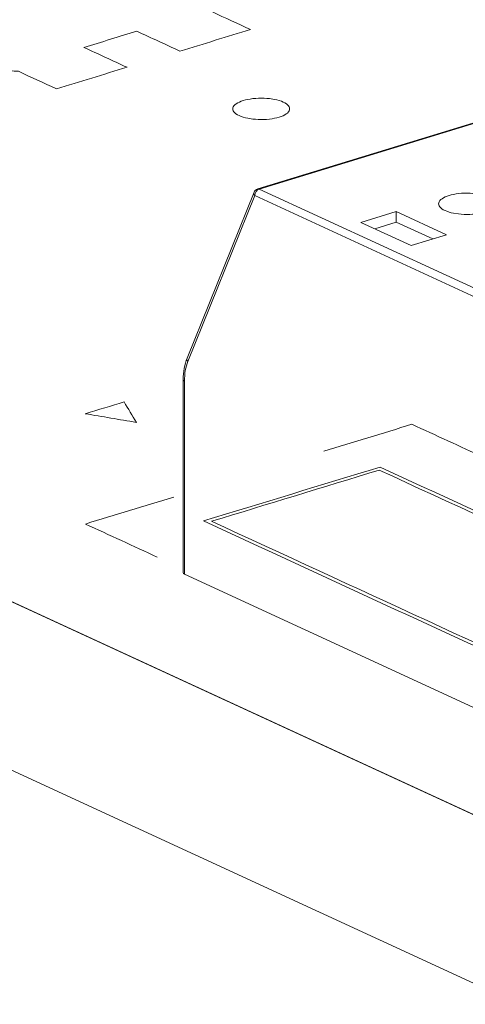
# Model space of a CAD drawing. Header units: inches. Extents: x -30 to 641, y 180 to 601.
# Tile 9 of 234: x 118 to 122, y 344 to 353. Entities that reach past the tile are written whole.
import ezdxf

# ---------------------------------------------------------------- set-up
doc = ezdxf.new("R2010")
doc.units = ezdxf.units.IN
doc.header["$MEASUREMENT"] = 0
doc.layers.add('1', color=7, linetype='Continuous')

# ---------------------------------------------------------------- blocks, each defined once
blk = doc.blocks.new('block 2876')
at = {"layer": '1', "color": 155, "lineweight": 18, "true_color": 0x4c7299}
blk.add_lwpolyline([(119.9602, 351.1987), (119.371, 349.7403)], dxfattribs=at)
blk = doc.blocks.new('block 2877')
at = {"layer": '1', "color": 155, "lineweight": 18, "true_color": 0x4c7299}
blk.add_lwpolyline([(122.9393, 352.1283), (119.992, 351.2278)], dxfattribs=at)
blk = doc.blocks.new('block 2878')
at = {"layer": '1', "color": 155, "lineweight": 18, "true_color": 0x4c7299}
blk.add_lwpolyline([(119.3374, 349.5489), (119.3374, 347.8509)], dxfattribs=at)
blk = doc.blocks.new('block 2899')
at = {"layer": '1', "color": 155, "lineweight": 18, "true_color": 0x4c7299}
blk.add_lwpolyline([(190.0904, 314.2639), (107.0444, 352.5724)], dxfattribs=at)
blk = doc.blocks.new('block 3727')
at = {"layer": '1', "color": 155, "lineweight": 13, "true_color": 0x4c7299}
blk.add_lwpolyline([(122.1385, 350.1668), (119.9678, 351.1682)], dxfattribs=at)
blk = doc.blocks.new('block 3728')
at = {"layer": '1', "color": 155, "lineweight": 13, "true_color": 0x4c7299}
blk.add_lwpolyline([(120.0066, 351.2264), (122.1963, 350.2162)], dxfattribs=at)
blk = doc.blocks.new('block 3741')
at = {"layer": '1', "color": 155, "lineweight": 18, "true_color": 0x4c7299}
blk.add_lwpolyline([(121.3415, 350.7295), (121.6518, 350.8243)], dxfattribs=at)
blk = doc.blocks.new('block 3742')
at = {"layer": '1', "color": 155, "lineweight": 18, "true_color": 0x4c7299}
blk.add_lwpolyline([(121.6518, 350.8243), (121.2099, 351.0281)], dxfattribs=at)
blk = doc.blocks.new('block 3743')
at = {"layer": '1', "color": 155, "lineweight": 18, "true_color": 0x4c7299}
blk.add_lwpolyline([(121.2099, 351.0281), (120.8997, 350.9333)], dxfattribs=at)
blk = doc.blocks.new('block 3744')
at = {"layer": '1', "color": 155, "lineweight": 18, "true_color": 0x4c7299}
blk.add_lwpolyline([(120.8997, 350.9333), (121.3415, 350.7295)], dxfattribs=at)
blk = doc.blocks.new('block 3746')
at = {"layer": '1', "color": 155, "lineweight": 13, "true_color": 0x4c7299}
blk.add_lwpolyline([(122.9539, 352.1268), (120.0066, 351.2264)], dxfattribs=at)
blk = doc.blocks.new('block 3761')
at = {"layer": '1', "color": 155, "lineweight": 13, "true_color": 0x4c7299}
blk.add_lwpolyline([(119.9678, 351.1682), (119.3786, 349.7097)], dxfattribs=at)
blk = doc.blocks.new('block 3840')
at = {"layer": '1', "color": 155, "lineweight": 18, "true_color": 0x4c7299}
blk.add_lwpolyline([(190.0904, 312.7809), (107.0444, 351.0894)], dxfattribs=at)
blk = doc.blocks.new('block 4374')
at = {"layer": '1', "color": 155, "lineweight": 18, "true_color": 0x4c7299}
blk.add_lwpolyline([(127.9863, 350.3843), (120.601, 353.7911)], dxfattribs=at)
blk = doc.blocks.new('block 4634')
at = {"layer": '1', "color": 155, "lineweight": 18, "true_color": 0x4c7299}
blk.add_lwpolyline([(121.2099, 350.9354), (121.2099, 351.0281)], dxfattribs=at)
blk = doc.blocks.new('block 4640')
at = {"layer": '1', "color": 155, "lineweight": 18, "true_color": 0x4c7299}
blk.add_lwpolyline([(121.5309, 350.7874), (121.2099, 350.9354)], dxfattribs=at)
blk = doc.blocks.new('block 4642')
at = {"layer": '1', "color": 155, "lineweight": 18, "true_color": 0x4c7299}
blk.add_lwpolyline([(121.2099, 350.9354), (121.0205, 350.8776)], dxfattribs=at)
blk = doc.blocks.new('block 4669')
at = {"layer": '1', "color": 155, "lineweight": 13, "true_color": 0x4c7299}
blk.add_lwpolyline([(119.3486, 349.537), (119.3486, 347.839)], dxfattribs=at)
blk = doc.blocks.new('block 4672')
at = {"layer": '1', "color": 155, "lineweight": 18, "true_color": 0x4c7299}
blk.add_lwpolyline([(126.7339, 344.4323), (119.3486, 347.839)], dxfattribs=at)
blk = doc.blocks.new('block 4738')
at = {"layer": '1', "color": 18, "lineweight": 13, "true_color": 0x4c0000}
blk.add_lwpolyline([(190.0904, 314.2639), (107.0444, 352.5724)], dxfattribs=at)
blk = doc.blocks.new('block 4766')
at = {"layer": '1', "color": 18, "lineweight": 13, "true_color": 0x4c0000}
blk.add_lwpolyline([(190.0904, 314.2639), (107.0444, 352.5724)], dxfattribs=at)
blk = doc.blocks.new('block 5270')
at = {"layer": '1', "color": 155, "lineweight": 18, "true_color": 0x4c7299}
blk.add_open_spline([(119.992, 351.2278), (119.9775, 351.2234), (119.9659, 351.2127), (119.9602, 351.1987)], degree=3, dxfattribs=at)
blk = doc.blocks.new('block 5557')
at = {"layer": '1', "color": 155, "lineweight": 13, "true_color": 0x4c7299}
blk.add_open_spline([(120.0066, 351.2264), (119.9852, 351.2198), (119.9678, 351.1938), (119.9678, 351.1682)], degree=3, dxfattribs=at)
blk = doc.blocks.new('block 5561')
at = {"layer": '1', "color": 155, "lineweight": 13, "true_color": 0x4c7299}
blk.add_open_spline([(119.9602, 351.1987), (119.9565, 351.1896), (119.9593, 351.1783), (119.9678, 351.1682)], degree=3, dxfattribs=at)
blk = doc.blocks.new('block 5563')
at = {"layer": '1', "color": 155, "lineweight": 13, "true_color": 0x4c7299}
blk.add_open_spline([(120.0066, 351.2264), (120.0015, 351.2287), (119.9965, 351.2292), (119.992, 351.2278)], degree=3, dxfattribs=at)
blk = doc.blocks.new('block 5566')
at = {"layer": '1', "color": 155, "lineweight": 13, "true_color": 0x4c7299}
blk.add_open_spline([(119.371, 349.7403), (119.3673, 349.7311), (119.3701, 349.7199), (119.3786, 349.7097)], degree=3, dxfattribs=at)
blk = doc.blocks.new('block 5572')
at = {"layer": '1', "color": 155, "lineweight": 18, "true_color": 0x4c7299}
blk.add_open_spline([(119.3374, 349.5489), (119.3374, 349.5445), (119.3414, 349.5404), (119.3486, 349.537)], degree=3, dxfattribs=at)
blk = doc.blocks.new('block 5573')
at = {"layer": '1', "color": 155, "lineweight": 13, "true_color": 0x4c7299}
blk.add_open_spline([(119.3786, 349.7097), (119.3589, 349.6609), (119.3486, 349.6018), (119.3486, 349.537)], degree=3, dxfattribs=at)
blk = doc.blocks.new('block 5613')
at = {"layer": '1', "color": 155, "lineweight": 18, "true_color": 0x4c7299}
blk.add_open_spline([(119.3374, 347.8509), (119.3374, 347.8466), (119.3414, 347.8424), (119.3486, 347.839)], degree=3, dxfattribs=at)
blk = doc.blocks.new('block 8336')
at = {"layer": '1', "color": 155, "lineweight": 18, "true_color": 0x4c7299}
blk.add_open_spline([(119.371, 349.7403), (119.3486, 349.6832), (119.3374, 349.6194), (119.3374, 349.5489)], degree=3, dxfattribs=at)
blk = doc.blocks.new('block 8458')
at = {"layer": '1', "color": 18, "lineweight": 13, "true_color": 0x4c0000}
blk.add_lwpolyline([(195.0367, 311.9822), (193.561, 312.6629), (193.0631, 312.994), (193.8593, 313.3282), (193.7004, 314.2012), (191.566, 314.5529), (189.6469, 314.4685), (188.1712, 315.1492), (176.366, 320.5949), (129.1449, 342.3776), (117.3397, 347.8233)], dxfattribs=at)
blk = doc.blocks.new('block 8471')
at = {"layer": '1', "color": 18, "lineweight": 13, "true_color": 0x4c0000}
blk.add_lwpolyline([(121.6747, 351.1693), (121.6938, 351.1746), (121.7146, 351.1793), (121.7368, 351.1832), (121.7603, 351.1864), (121.7846, 351.1886), (121.8095, 351.19), (121.8592, 351.1898), (121.8834, 351.1884), (121.9067, 351.1862), (121.9505, 351.1793), (121.9714, 351.1746), (121.9913, 351.1691), (122.0098, 351.1628), (122.0266, 351.1558), (122.0414, 351.1482), (122.0541, 351.1401), (122.0645, 351.1317), (122.0725, 351.123), (122.0781, 351.1143), (122.0815, 351.1055), (122.0827, 351.0965), (122.0815, 351.0873), (122.0778, 351.0781), (122.0717, 351.069), (122.0632, 351.0601), (122.0523, 351.0516), (122.0393, 351.0437), (122.0245, 351.0363), (122.0081, 351.0296), (121.9904, 351.0237), (121.9714, 351.0184), (121.9506, 351.0137), (121.9283, 351.0097), (121.9049, 351.0066), (121.8805, 351.0043), (121.8557, 351.003), (121.8059, 351.0031), (121.7817, 351.0046), (121.7584, 351.0068), (121.7146, 351.0137), (121.6937, 351.0184), (121.6739, 351.0239), (121.6554, 351.0302), (121.6386, 351.0372), (121.6237, 351.0448), (121.6111, 351.0529), (121.6007, 351.0613), (121.5927, 351.07), (121.587, 351.0787), (121.5836, 351.0874), (121.5825, 351.0965), (121.5837, 351.1056), (121.5873, 351.1149), (121.5934, 351.124), (121.602, 351.1328), (121.6128, 351.1413), (121.6258, 351.1493), (121.6406, 351.1567), (121.657, 351.1634), (121.6747, 351.1693)], dxfattribs=at)
blk = doc.blocks.new('block 8610')
at = {"layer": '1', "color": 18, "lineweight": 13, "true_color": 0x4c0000}
blk.add_lwpolyline([(119.8652, 352.004), (119.8843, 352.0093), (119.905, 352.014), (119.9273, 352.0179), (119.9508, 352.0211), (119.9751, 352.0233), (119.9999, 352.0247), (120.0497, 352.0246), (120.0739, 352.0231), (120.0972, 352.0209), (120.141, 352.014), (120.1619, 352.0093), (120.1818, 352.0038), (120.2002, 351.9975), (120.217, 351.9905), (120.2319, 351.9829), (120.2446, 351.9748), (120.255, 351.9664), (120.263, 351.9577), (120.2686, 351.949), (120.272, 351.9402), (120.2732, 351.9312), (120.272, 351.922), (120.2683, 351.9128), (120.2622, 351.9037), (120.2537, 351.8948), (120.2428, 351.8864), (120.2298, 351.8784), (120.215, 351.871), (120.1986, 351.8643), (120.1809, 351.8584), (120.1618, 351.8531), (120.1411, 351.8484), (120.1188, 351.8445), (120.0954, 351.8413), (120.071, 351.8391), (120.0462, 351.8377), (119.9964, 351.8378), (119.9722, 351.8393), (119.9489, 351.8415), (119.9051, 351.8484), (119.8842, 351.8531), (119.8644, 351.8586), (119.8459, 351.8649), (119.8291, 351.8719), (119.8142, 351.8795), (119.8015, 351.8876), (119.7912, 351.896), (119.7832, 351.9047), (119.7775, 351.9134), (119.7741, 351.9222), (119.773, 351.9312), (119.7742, 351.9404), (119.7778, 351.9496), (119.7839, 351.9587), (119.7925, 351.9676), (119.8033, 351.976), (119.8163, 351.984), (119.8311, 351.9914), (119.8475, 351.9981), (119.8652, 352.004)], dxfattribs=at)
blk = doc.blocks.new('block 8611')
at = {"layer": '1', "color": 252, "lineweight": 13, "true_color": 0x848484}
blk.add_open_spline([(119.3089, 352.4391), (119.5157, 352.5023), (119.7226, 352.5654), (119.9294, 352.6286), (119.8178, 352.6801), (119.7063, 352.7316), (119.5947, 352.783), (119.598, 352.8013), (119.6013, 352.8196), (119.6046, 352.8379), (119.0317, 353.1022), (118.4588, 353.3665), (117.8859, 353.6308), (117.7505, 353.6362), (117.6151, 353.6415), (117.4798, 353.6469), (117.0081, 353.5028), (116.5365, 353.3587), (116.0649, 353.2146), (116.0514, 353.1638), (116.0379, 353.1129), (116.0244, 353.062), (116.5973, 352.7978), (117.1702, 352.5335), (117.7432, 352.2692), (117.7916, 352.2667), (117.84, 352.2642), (117.8884, 352.2617), (117.9999, 352.2102), (118.1115, 352.1588), (118.2231, 352.1073), (118.4299, 352.1705), (118.6367, 352.2337), (118.8435, 352.2969), (118.7173, 352.3551), (118.5911, 352.4133), (118.4648, 352.4716), (118.6199, 352.519), (118.7751, 352.5664), (118.9302, 352.6138), (119.0564, 352.5555), (119.1827, 352.4973), (119.3089, 352.4391)], degree=3, knots=[0, 0, 0, 0, 1, 1, 1, 2, 2, 2, 3, 3, 3, 4, 4, 4, 5, 5, 5, 6, 6, 6, 7, 7, 7, 8, 8, 8, 9, 9, 9, 10, 10, 10, 11, 11, 11, 12, 12, 12, 13, 13, 13, 14, 14, 14, 14], dxfattribs=at)
blk = doc.blocks.new('block 8612')
at = {"layer": '1', "color": 252, "lineweight": 13, "true_color": 0x848484}
blk.add_open_spline([(119.3089, 352.4391), (119.5157, 352.5023), (119.7226, 352.5654), (119.9294, 352.6286), (119.8178, 352.6801), (119.7063, 352.7316), (119.5947, 352.783), (119.598, 352.8013), (119.6013, 352.8196), (119.6046, 352.8379), (119.0317, 353.1022), (118.4588, 353.3665), (117.8859, 353.6308), (117.7505, 353.6362), (117.6151, 353.6415), (117.4798, 353.6469), (117.0081, 353.5028), (116.5365, 353.3587), (116.0649, 353.2146), (116.0514, 353.1638), (116.0379, 353.1129), (116.0244, 353.062), (116.5973, 352.7978), (117.1702, 352.5335), (117.7432, 352.2692), (117.7916, 352.2667), (117.84, 352.2642), (117.8884, 352.2617), (117.9999, 352.2102), (118.1115, 352.1588), (118.2231, 352.1073), (118.4299, 352.1705), (118.6367, 352.2337), (118.8435, 352.2969), (118.7173, 352.3551), (118.5911, 352.4133), (118.4648, 352.4716), (118.6199, 352.519), (118.7751, 352.5664), (118.9302, 352.6138), (119.0564, 352.5555), (119.1827, 352.4973), (119.3089, 352.4391)], degree=3, knots=[0, 0, 0, 0, 1, 1, 1, 2, 2, 2, 3, 3, 3, 4, 4, 4, 5, 5, 5, 6, 6, 6, 7, 7, 7, 8, 8, 8, 9, 9, 9, 10, 10, 10, 11, 11, 11, 12, 12, 12, 13, 13, 13, 14, 14, 14, 14], dxfattribs=at)
blk = doc.blocks.new('block 8837')
at = {"layer": '1', "color": 18, "lineweight": 13, "true_color": 0x4c0000}
blk.add_open_spline([(118.818, 349.3546), (118.7043, 349.3199), (118.5905, 349.2851), (118.4768, 349.2504), (118.6265, 349.2251), (118.7763, 349.1999), (118.926, 349.1746), (118.89, 349.2346), (118.854, 349.2946), (118.818, 349.3546)], degree=3, knots=[0, 0, 0, 0, 1, 1, 1, 2, 2, 2, 3, 3, 3, 3], dxfattribs=at)
blk = doc.blocks.new('block 8849')
at = {"layer": '1', "color": 18, "lineweight": 13, "true_color": 0x4c0000}
blk.add_open_spline([(120.5726, 348.9206), (120.8311, 348.9996), (121.0896, 349.0786), (121.3482, 349.1576), (121.5586, 349.0605), (121.769, 348.9635), (121.9794, 348.8664)], degree=3, knots=[0, 0, 0, 0, 1, 1, 1, 2, 2, 2, 2], dxfattribs=at)
blk = doc.blocks.new('block 8850')
at = {"layer": '1', "color": 18, "lineweight": 13, "true_color": 0x4c0000}
blk.add_open_spline([(119.1096, 347.9896), (118.8992, 348.0867), (118.6888, 348.1837), (118.4784, 348.2808), (118.737, 348.3598), (118.9955, 348.4388), (119.254, 348.5178)], degree=3, knots=[0, 0, 0, 0, 1, 1, 1, 2, 2, 2, 2], dxfattribs=at)
blk = doc.blocks.new('block 8855')
at = {"layer": '1', "color": 18, "lineweight": 13, "true_color": 0x4c0000}
blk.add_open_spline([(123.3741, 346.5578), (122.1116, 347.1401), (120.8492, 347.7225), (119.5868, 348.3048), (120.078, 348.4549), (120.5692, 348.605), (121.0604, 348.7551), (122.3228, 348.1727), (123.5853, 347.5904), (124.8477, 347.008), (124.3565, 346.8579), (123.8653, 346.7078), (123.3741, 346.5578)], degree=3, knots=[0, 0, 0, 0, 1, 1, 1, 2, 2, 2, 3, 3, 3, 4, 4, 4, 4], dxfattribs=at)
blk = doc.blocks.new('block 8856')
at = {"layer": '1', "color": 18, "lineweight": 13, "true_color": 0x4c0000}
blk.add_open_spline([(123.3669, 346.5313), (122.0834, 347.1234), (120.7999, 347.7155), (119.5164, 348.3075), (120.0335, 348.4655), (120.5506, 348.6235), (121.0676, 348.7815), (122.3511, 348.1894), (123.6346, 347.5973), (124.9181, 347.0053), (124.401, 346.8473), (123.8839, 346.6893), (123.3669, 346.5313)], degree=3, knots=[0, 0, 0, 0, 1, 1, 1, 2, 2, 2, 3, 3, 3, 4, 4, 4, 4], dxfattribs=at)
blk = doc.blocks.new('block 8897')
at = {"layer": '1', "color": 18, "lineweight": 13, "true_color": 0x4c0000}
blk.add_open_spline([(124.7346, 352.4672), (123.4721, 353.0496), (122.2097, 353.6319), (120.9472, 354.2143), (121.4385, 354.3644), (121.9297, 354.5144), (122.4209, 354.6645), (123.6833, 354.0822), (124.9458, 353.4998), (126.2082, 352.9175), (125.717, 352.7674), (125.2258, 352.6173), (124.7346, 352.4672)], degree=3, knots=[0, 0, 0, 0, 1, 1, 1, 2, 2, 2, 3, 3, 3, 4, 4, 4, 4], dxfattribs=at)
blk = doc.blocks.new('block 8898')
at = {"layer": '1', "color": 18, "lineweight": 13, "true_color": 0x4c0000}
blk.add_open_spline([(124.7273, 352.4408), (123.4439, 353.0329), (122.1604, 353.6249), (120.8769, 354.217), (121.394, 354.375), (121.911, 354.5329), (122.4281, 354.6909), (123.7116, 354.0989), (124.9951, 353.5068), (126.2785, 352.9148), (125.7615, 352.7568), (125.2444, 352.5988), (124.7273, 352.4408)], degree=3, knots=[0, 0, 0, 0, 1, 1, 1, 2, 2, 2, 3, 3, 3, 4, 4, 4, 4], dxfattribs=at)
blk = doc.blocks.new('block 8963')
at = {"layer": '1', "color": 18, "lineweight": 13, "true_color": 0x4c0000}
blk.add_lwpolyline([(121.6747, 351.1693), (121.6938, 351.1746), (121.7146, 351.1793), (121.7368, 351.1832), (121.7603, 351.1864), (121.7846, 351.1886), (121.8095, 351.19), (121.8592, 351.1898), (121.8834, 351.1884), (121.9067, 351.1862), (121.9505, 351.1793), (121.9714, 351.1746), (121.9913, 351.1691), (122.0098, 351.1628), (122.0266, 351.1558), (122.0414, 351.1482), (122.0541, 351.1401), (122.0645, 351.1317), (122.0725, 351.123), (122.0781, 351.1143), (122.0815, 351.1055), (122.0827, 351.0965), (122.0815, 351.0873), (122.0778, 351.0781), (122.0717, 351.069), (122.0632, 351.0601), (122.0523, 351.0516), (122.0393, 351.0437), (122.0245, 351.0363), (122.0081, 351.0296), (121.9904, 351.0237), (121.9714, 351.0184), (121.9506, 351.0137), (121.9283, 351.0097), (121.9049, 351.0066), (121.8805, 351.0043), (121.8557, 351.003), (121.8059, 351.0031), (121.7817, 351.0046), (121.7584, 351.0068), (121.7146, 351.0137), (121.6937, 351.0184), (121.6739, 351.0239), (121.6554, 351.0302), (121.6386, 351.0372), (121.6237, 351.0448), (121.6111, 351.0529), (121.6007, 351.0613), (121.5927, 351.07), (121.587, 351.0787), (121.5836, 351.0874), (121.5825, 351.0965), (121.5837, 351.1056), (121.5873, 351.1149), (121.5934, 351.124), (121.602, 351.1328), (121.6128, 351.1413), (121.6258, 351.1493), (121.6406, 351.1567), (121.657, 351.1634), (121.6747, 351.1693)], dxfattribs=at)
blk = doc.blocks.new('block 9228')
at = {"layer": '1', "color": 18, "lineweight": 13, "true_color": 0x4c0000}
blk.add_lwpolyline([(119.8652, 352.004), (119.8843, 352.0093), (119.905, 352.014), (119.9273, 352.0179), (119.9508, 352.0211), (119.9751, 352.0233), (119.9999, 352.0247), (120.0497, 352.0246), (120.0739, 352.0231), (120.0972, 352.0209), (120.141, 352.014), (120.1619, 352.0093), (120.1818, 352.0038), (120.2002, 351.9975), (120.217, 351.9905), (120.2319, 351.9829), (120.2446, 351.9748), (120.255, 351.9664), (120.263, 351.9577), (120.2686, 351.949), (120.272, 351.9402), (120.2732, 351.9312), (120.272, 351.922), (120.2683, 351.9128), (120.2622, 351.9037), (120.2537, 351.8948), (120.2428, 351.8864), (120.2298, 351.8784), (120.215, 351.871), (120.1986, 351.8643), (120.1809, 351.8584), (120.1618, 351.8531), (120.1411, 351.8484), (120.1188, 351.8445), (120.0954, 351.8413), (120.071, 351.8391), (120.0462, 351.8377), (119.9964, 351.8378), (119.9722, 351.8393), (119.9489, 351.8415), (119.9051, 351.8484), (119.8842, 351.8531), (119.8644, 351.8586), (119.8459, 351.8649), (119.8291, 351.8719), (119.8142, 351.8795), (119.8015, 351.8876), (119.7912, 351.896), (119.7832, 351.9047), (119.7775, 351.9134), (119.7741, 351.9222), (119.773, 351.9312), (119.7742, 351.9404), (119.7778, 351.9496), (119.7839, 351.9587), (119.7925, 351.9676), (119.8033, 351.976), (119.8163, 351.984), (119.8311, 351.9914), (119.8475, 351.9981), (119.8652, 352.004)], dxfattribs=at)
blk = doc.blocks.new('block 9232')
at = {"layer": '1', "color": 252, "lineweight": 13, "true_color": 0x848484}
blk.add_open_spline([(119.3089, 352.4391), (119.5157, 352.5023), (119.7226, 352.5654), (119.9294, 352.6286), (119.8178, 352.6801), (119.7063, 352.7316), (119.5947, 352.783), (119.598, 352.8013), (119.6013, 352.8196), (119.6046, 352.8379), (119.0317, 353.1022), (118.4588, 353.3665), (117.8859, 353.6308), (117.7505, 353.6362), (117.6151, 353.6415), (117.4798, 353.6469), (117.0081, 353.5028), (116.5365, 353.3587), (116.0649, 353.2146), (116.0514, 353.1638), (116.0379, 353.1129), (116.0244, 353.062), (116.5973, 352.7978), (117.1702, 352.5335), (117.7432, 352.2692), (117.7916, 352.2667), (117.84, 352.2642), (117.8884, 352.2617), (117.9999, 352.2102), (118.1115, 352.1588), (118.2231, 352.1073), (118.4299, 352.1705), (118.6367, 352.2337), (118.8435, 352.2969), (118.7173, 352.3551), (118.5911, 352.4133), (118.4648, 352.4716), (118.6199, 352.519), (118.7751, 352.5664), (118.9302, 352.6138), (119.0564, 352.5555), (119.1827, 352.4973), (119.3089, 352.4391)], degree=3, knots=[0, 0, 0, 0, 1, 1, 1, 2, 2, 2, 3, 3, 3, 4, 4, 4, 5, 5, 5, 6, 6, 6, 7, 7, 7, 8, 8, 8, 9, 9, 9, 10, 10, 10, 11, 11, 11, 12, 12, 12, 13, 13, 13, 14, 14, 14, 14], dxfattribs=at)
blk = doc.blocks.new('block 9233')
at = {"layer": '1', "color": 252, "lineweight": 13, "true_color": 0x848484}
blk.add_open_spline([(119.3089, 352.4391), (119.5157, 352.5023), (119.7226, 352.5654), (119.9294, 352.6286), (119.8178, 352.6801), (119.7063, 352.7316), (119.5947, 352.783), (119.598, 352.8013), (119.6013, 352.8196), (119.6046, 352.8379), (119.0317, 353.1022), (118.4588, 353.3665), (117.8859, 353.6308), (117.7505, 353.6362), (117.6151, 353.6415), (117.4798, 353.6469), (117.0081, 353.5028), (116.5365, 353.3587), (116.0649, 353.2146), (116.0514, 353.1638), (116.0379, 353.1129), (116.0244, 353.062), (116.5973, 352.7978), (117.1702, 352.5335), (117.7432, 352.2692), (117.7916, 352.2667), (117.84, 352.2642), (117.8884, 352.2617), (117.9999, 352.2102), (118.1115, 352.1588), (118.2231, 352.1073), (118.4299, 352.1705), (118.6367, 352.2337), (118.8435, 352.2969), (118.7173, 352.3551), (118.5911, 352.4133), (118.4648, 352.4716), (118.6199, 352.519), (118.7751, 352.5664), (118.9302, 352.6138), (119.0564, 352.5555), (119.1827, 352.4973), (119.3089, 352.4391)], degree=3, knots=[0, 0, 0, 0, 1, 1, 1, 2, 2, 2, 3, 3, 3, 4, 4, 4, 5, 5, 5, 6, 6, 6, 7, 7, 7, 8, 8, 8, 9, 9, 9, 10, 10, 10, 11, 11, 11, 12, 12, 12, 13, 13, 13, 14, 14, 14, 14], dxfattribs=at)

msp = doc.modelspace()

# ---------------------------------------------------------------- block references
at = {"layer": '1'}
for name in ['block 8458', 'block 8898', 'block 8897', 'block 4374', 'block 8611', 'block 8612', 'block 9232', 'block 9233', 'block 2899', 'block 4738', 'block 4766', 'block 2877', 'block 3746', 'block 8610', 'block 9228', 'block 2876', 'block 3761', 'block 5561', 'block 5270', 'block 5557', 'block 3727', 'block 5563', 'block 3728', 'block 8471', 'block 8963', 'block 3840', 'block 3743', 'block 3742', 'block 4634', 'block 3744', 'block 4642', 'block 4640', 'block 3741', 'block 8336', 'block 5573', 'block 5566', 'block 2878', 'block 5572', 'block 4669', 'block 8837', 'block 8849', 'block 8856', 'block 8855', 'block 8850', 'block 5613', 'block 4672']:
    msp.add_blockref(name, (0, 0), dxfattribs=at)

doc.saveas('drawing.dxf')
